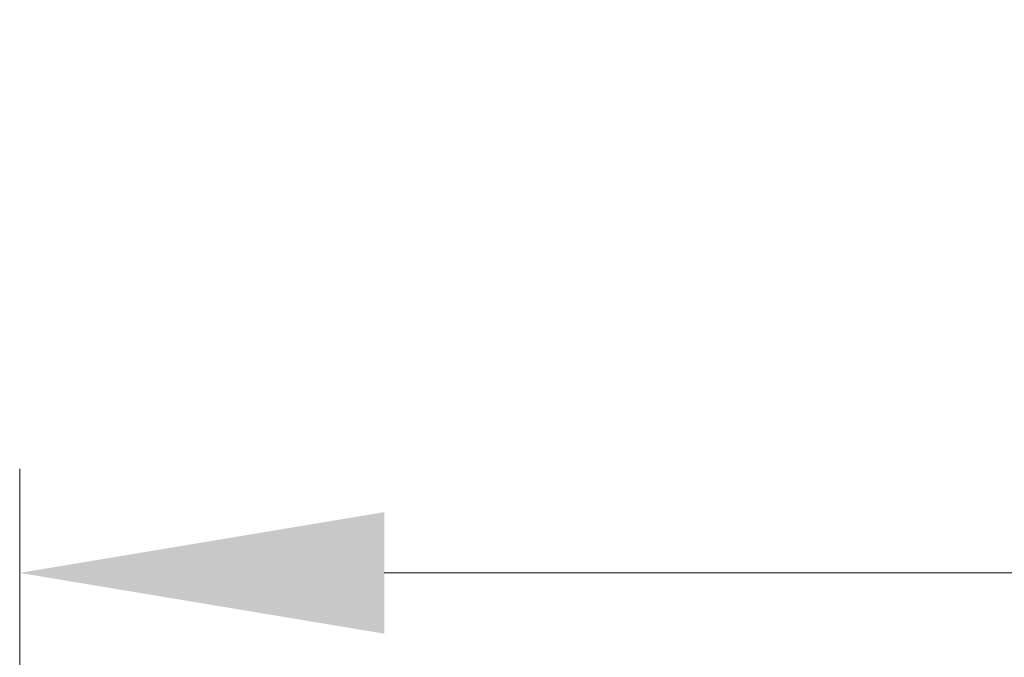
# Model space of a CAD drawing. Header units: inches. Extents: x 0 to 20790, y -12 to 14700.
# Tile 153 of 191: x 10053 to 10384, y 8263 to 8478. Entities that reach past the tile are written whole.
import ezdxf

# ---------------------------------------------------------------- set-up
doc = ezdxf.new("R2010")
doc.units = ezdxf.units.IN
doc.layers.add('254', color=7, linetype='Continuous', true_color=0xffffff)
doc.styles.add('latin_extended', font='simplex.shx')
doc.dimstyles.get("Standard").update_dxf_attribs({"dimtxt": 0.18, "dimasz": 0.18, "dimexe": 0.18, "dimexo": 0.0625, "dimgap": 0.09, "dimtad": 0, "dimtih": 1, "dimtoh": 1, "dimdec": 4, "dimzin": 0, "dimdsep": 46, "dimtxsty": 'Standard', "dimcen": 0.09, "dimadec": 0, "dimazin": 0, "dimtfac": 1, "dimtdec": 4, "dimtofl": 0, "dimtmove": 0, "dimatfit": 3, "dimfxl": 1, "dimtolj": 1, "dimtzin": 0, "dimarcsym": 0})

# ---------------------------------------------------------------- blocks, each defined once
blk = doc.blocks.new('_U10')
at = {"layer": '254', "color": 3, "linetype": 'Continuous', "lineweight": 13, "transparency": 16777216}
for p, q in [((10052.7, 4959.56), (10052.7, 8326.75)), ((11966.76, 6809.56), (11966.76, 8326.75)), ((10175.2, 8291.75), (11844.26, 8291.75))]:
    blk.add_line(p, q, dxfattribs=at)
at = {"layer": '254', "color": 3, "transparency": 16777216}
for points in [[(10175.2, 8312.17), (10175.2, 8271.33), (10052.7, 8291.75)], [(11844.26, 8271.33), (11844.26, 8312.17), (11966.76, 8291.75)]]:
    blk.add_solid(points, dxfattribs=at)
at = {"layer": 'Defpoints', "color": 0, "transparency": 16777216}
for p in [(11966.76, 8291.75), (11966.76, 6774.56), (10052.7, 4924.56)]:
    blk.add_point(p, dxfattribs=at)
at = {"layer": '254', "color": 2, "lineweight": 13, "transparency": 16777216, "insert": (10814.31, 8475.5), "char_height": 122.5, "attachment_point": 1, "style": 'latin_extended'}
blk.add_mtext('\\A1;1914', dxfattribs=at)

msp = doc.modelspace()

# ---------------------------------------------------------------- dimensions: what is measured, and where the dimension line sits
at = {"layer": '254', "color": 2, "linetype": 'Continuous', "lineweight": 13}
dim = msp.add_linear_dim(base=(11966.761, 8291.75), p1=(10052.695, 4924.557), p2=(11966.761, 6774.557), dimstyle='Standard', override={"dimscale": 35, "dimtxt": 3.5, "dimasz": 3.5, "dimexe": 1, "dimexo": 1, "dimgap": 1.75, "dimtad": 1, "dimtih": 1, "dimtoh": 0, "dimdec": 0, "dimlfac": 1, "dimzin": 8, "dimdsep": 46, "dimlunit": 2, "dimtxsty": 'latin_extended', "dimsah": 1, "dimse1": 0, "dimse2": 0, "dimsd1": 0, "dimsd2": 0, "dimclrd": 3, "dimclre": 3, "dimclrt": 2, "dimtol": 0, "dimtm": -0.1, "dimtfac": 0.714286, "dimtdec": 3, "dimtofl": 1, "dimtmove": 0, "dimtzin": 8, "dimlwd": 13, "dimlwe": 13}, dxfattribs=at)
dim.commit()
dim.dimension.update_dxf_attribs({"geometry": '_U10', "text_midpoint": (11009.728, 8291.75), "dimtype": 160})

doc.saveas('drawing.dxf')
